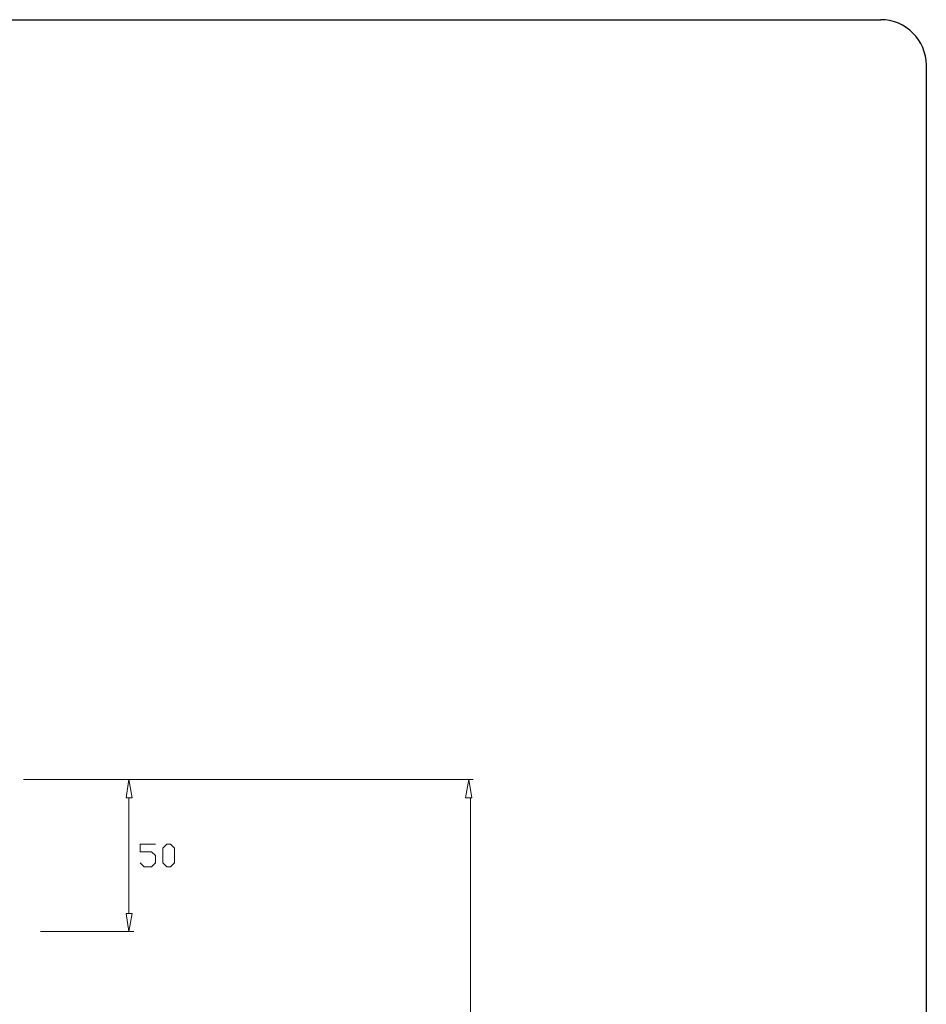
# Model space of a CAD drawing. Header units: metres. Extents: x -81 to 1042, y -541 to 334.
# Tile 49 of 130: x 322.83 to 326.83, y 136.62 to 140.97. Entities that reach past the tile are written whole.
import ezdxf

# ---------------------------------------------------------------- set-up
doc = ezdxf.new("R2010")
doc.units = ezdxf.units.M
doc.layers.add('LAYER 1', color=7, linetype='Continuous', lineweight=20)
doc.layers.add('P-CONTORNO', color=4, linetype='Continuous', lineweight=30)

msp = doc.modelspace()

# ---------------------------------------------------------------- linework, layer by layer
at = {"layer": 'LAYER 1', "color": 7}
for p, q in [((322.8455, 137.6155), (323.3316, 137.6155)), ((322.8455, 137.6155), (324.8285, 137.6155)), ((323.3099, 137.6155), (323.2986, 137.5343)), ((323.3251, 137.5343), (323.3099, 137.6155)), ((324.8092, 137.6155), (324.7955, 137.5343)), ((324.8228, 137.5343), (324.8092, 137.6155)), ((323.2986, 137.5343), (323.3251, 137.5343)), ((323.3099, 137.5343), (323.3099, 137.0234)), ((324.7955, 137.5343), (324.8228, 137.5343)), ((324.8166, 137.5343), (324.8166, 132.3241)), ((323.3605, 137.2957), (323.3605, 137.3303)), ((323.3605, 137.3303), (323.428, 137.3303)), ((323.4601, 137.3126), (323.4778, 137.3303)), ((323.4601, 137.2475), (323.4601, 137.3126)), ((323.4778, 137.3303), (323.493, 137.3303)), ((323.493, 137.3303), (323.5107, 137.3126)), ((323.5107, 137.3126), (323.5107, 137.2475)), ((323.4103, 137.2957), (323.3605, 137.2957)), ((323.428, 137.2797), (323.4103, 137.2957)), ((323.428, 137.2475), (323.428, 137.2797)), ((323.3605, 137.2475), (323.3773, 137.2298)), ((323.3773, 137.2298), (323.4103, 137.2298)), ((323.4103, 137.2298), (323.428, 137.2475)), ((323.4778, 137.2298), (323.4601, 137.2475)), ((323.493, 137.2298), (323.4778, 137.2298)), ((323.5107, 137.2475), (323.493, 137.2298)), ((323.2986, 137.0234), (323.3251, 137.0234)), ((323.3099, 136.9446), (323.2986, 137.0234)), ((323.3251, 137.0234), (323.3099, 136.9446)), ((322.9202, 136.9446), (323.3316, 136.9446))]:
    msp.add_line(p, q, dxfattribs=at)
at = {"layer": 'LAYER 1'}
for p, q in [((323.3251, 137.5343), (323.3099, 137.6155)), ((324.8228, 137.5343), (324.8092, 137.6155)), ((323.2986, 137.5343), (323.3251, 137.5343)), ((324.7955, 137.5343), (324.8228, 137.5343)), ((323.2986, 137.0234), (323.3251, 137.0234)), ((323.3251, 137.0234), (323.3099, 136.9446))]:
    msp.add_line(p, q, dxfattribs=at)
at = {"layer": 'P-CONTORNO'}
for p, q in [((320.0712, 140.9658), (326.6276, 140.9658)), ((326.8284, 140.7649), (326.8284, 129.2374))]:
    msp.add_line(p, q, dxfattribs=at)
msp.add_arc((326.6276, 140.7649), 0.2009, 0, 90, dxfattribs=at)

doc.saveas('drawing.dxf')
